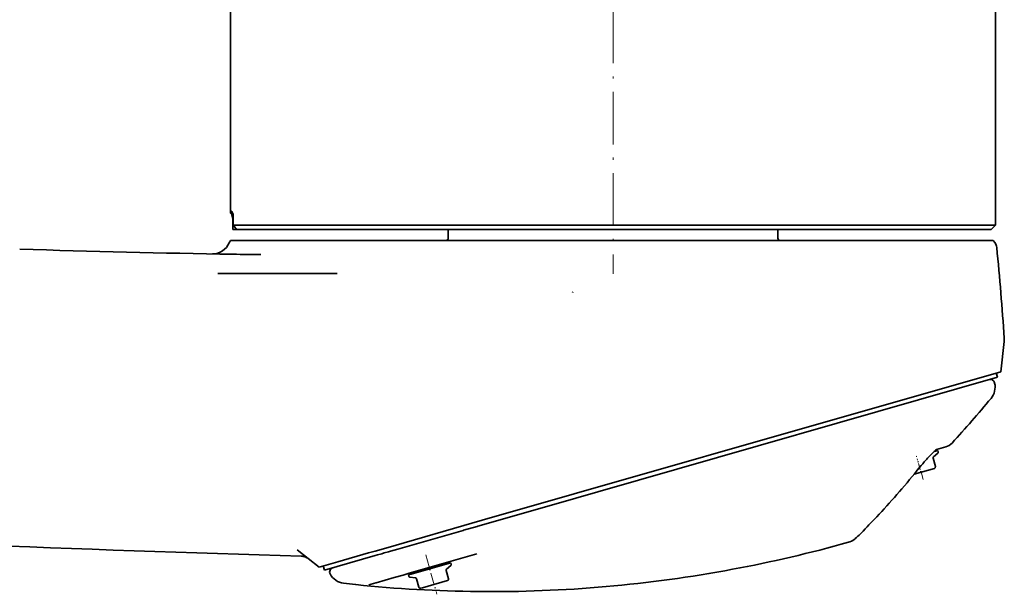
# Model space of a CAD drawing. Extents: x -672 to 7836, y -4841 to 1047.
# Tile 4 of 80: x -135 to 89, y -3806 to -3675. Entities that reach past the tile are written whole.
import ezdxf

# ---------------------------------------------------------------- set-up
doc = ezdxf.new("R2010")
doc.units = 0
doc.linetypes.add('DASHDOT', pattern=[18.5, 12, -3, 0.5, -3])

msp = doc.modelspace()

# ---------------------------------------------------------------- linework, layer by layer
at = {"color": 7, "linetype": 'DASHDOT', "lineweight": 13}
msp.add_line((0, -3636.160156), (0, -3733.076904), dxfattribs=at)
at = {"color": 7, "lineweight": 35}
for p, q in [((-87, -3644.236572), (-87, -3719.317871)), ((87, -3722), (87, -3644.236572)), ((-86.998909, -3719.317871), (-87, -3719.317871)), ((-86.5, -3719.499756), (-87, -3719.317871)), ((-86.998909, -3719.317871), (-86.499641, -3719.499756)), ((-86.5, -3719.499756), (-86.5, -3723)), ((-86.499641, -3719.499756), (-86.499641, -3723)), ((-86.499641, -3719.499756), (-86.404945, -3719.499756)), ((-86.4049, -3719.499756), (-86.4049, -3722)), ((-86.4049, -3722), (0, -3722)), ((0, -3722), (87, -3722)), ((86, -3723), (87, -3722)), ((-85.625389, -3723), (-86.499641, -3723)), ((0, -3723), (-85.625511, -3723)), ((-37.5, -3723), (-37.5, -3725)), ((86, -3723), (0, -3723)), ((37.5, -3723), (37.5, -3725)), ((-86.993835, -3725.5), (-81.970505, -3725.5)), ((-81.970581, -3725.5), (-75.572906, -3725.5)), ((-73.805557, -3725.5), (-75.573074, -3725.5)), ((-72.577446, -3725.5), (-73.806168, -3725.5)), ((-72.577332, -3725.5), (-58.684914, -3725.5)), ((-58.684837, -3725.5), (0.034296, -3725.5)), ((0.034297, -3725.5), (86.472694, -3725.5)), ((-88.034271, -3733), (-89.867775, -3733)), ((-87.578438, -3733), (-88.034271, -3733)), ((-83.585236, -3733), (-87.57843, -3733)), ((-82.928581, -3733), (-83.585236, -3733)), ((-74.03936, -3733), (-82.928581, -3733)), ((-69.179253, -3733), (-74.03936, -3733)), ((-63.977242, -3733), (-69.179253, -3733)), ((-63.977245, -3733), (-63.000431, -3733)), ((-63.000401, -3733), (-62.792316, -3733)), ((-9.220898, -3737.370605), (-9.174441, -3737.174561)), ((88.958397, -3748.44873), (88.172112, -3755.353027)), ((88.172112, -3755.353027), (51.34877, -3765.911865)), ((87.443733, -3756.602051), (87.168098, -3755.640869)), ((-3.489302, -3782.676758), (87.443733, -3756.602051)), ((86.790062, -3757.971191), (86.771217, -3757.889648)), ((50.516781, -3766.150391), (-8.860401, -3783.176514)), ((50.517063, -3766.150391), (51.348969, -3765.911865)), ((73.838081, -3773.299072), (72.99324, -3773.541504)), ((73.357452, -3773.437012), (73.307114, -3773.261475)), ((73.542366, -3773.071777), (75.705795, -3772.451416)), ((73.923218, -3773.595947), (73.838081, -3773.299072)), ((73.319572, -3776.932861), (72.779488, -3775.049316)), ((72.871048, -3774.740234), (73.831657, -3773.905029)), ((73.079605, -3777.365723), (68.467003, -3778.688477)), ((-29.745687, -3789.165283), (-8.860401, -3783.176514)), ((-13.498267, -3785.546631), (-3.489302, -3782.676758)), ((-30.79575, -3790.506836), (-13.498267, -3785.546631)), ((-51.725311, -3795.467773), (-29.745687, -3789.165283)), ((-48.935093, -3795.708008), (-34.07909, -3791.448242)), ((-34.07909, -3791.448242), (-34.046757, -3791.438965)), ((-34.046757, -3791.438965), (-30.904869, -3790.538086)), ((-30.904869, -3790.538086), (-30.79575, -3790.506836)), ((-71.826416, -3795.912598), (-71.82547, -3795.91333)), ((-66.846008, -3799.803711), (-71.824966, -3795.913574)), ((-54.141167, -3796.160645), (-51.725311, -3795.467773)), ((-50.631252, -3796.194336), (-48.935093, -3795.708008)), ((-65.655533, -3800.502686), (-54.145706, -3797.202148)), ((-62.631981, -3798.595215), (-55.603889, -3796.580078)), ((-55.603882, -3796.580078), (-54.141167, -3796.160645)), ((-54.145706, -3797.202148), (-53.552998, -3797.032227)), ((-53.552998, -3797.032227), (-52.608635, -3796.761475)), ((-52.608635, -3796.761475), (-52.031025, -3796.595703)), ((-52.031029, -3796.595703), (-51.097725, -3796.328125)), ((-51.097725, -3796.328125), (-50.631252, -3796.194336)), ((-30.96703, -3796.797607), (-43.743851, -3800.461426)), ((-66.846008, -3799.803711), (-62.631981, -3798.595215)), ((-65.660561, -3800.503906), (-65.936195, -3799.542725)), ((-36.918945, -3798.816406), (-45.943188, -3801.404053)), ((-37.885983, -3800.257568), (-36.925369, -3799.422363)), ((-37.399578, -3798.954102), (-37.482269, -3798.665771)), ((-36.833809, -3799.113281), (-36.918945, -3798.816406)), ((-65.660561, -3800.503906), (-65.655556, -3800.502686)), ((-53.92205, -3803.379883), (-49.781376, -3802.192627)), ((-47.754295, -3801.611328), (-49.781376, -3802.192627)), ((-46.617916, -3801.2854), (-47.754303, -3801.611328)), ((-45.326416, -3800.915039), (-46.617924, -3801.2854)), ((-45.943188, -3801.404053), (-46.531563, -3801.572754)), ((-46.446423, -3801.869629), (-46.531563, -3801.572754)), ((-44.947823, -3802.282471), (-46.204975, -3802.083252)), ((-46.05093, -3801.435059), (-46.133621, -3801.146484)), ((-43.743855, -3800.461426), (-45.326412, -3800.915039)), ((-44.166286, -3804.379639), (-44.706375, -3802.496094)), ((-37.437454, -3802.450195), (-37.977543, -3800.56665)), ((-58.532192, -3803.806152), (-58.585686, -3803.800781)), ((-53.956024, -3803.389648), (-55.526279, -3803.839844)), ((-53.92205, -3803.379883), (-53.956913, -3803.389893)), ((-43.362694, -3804.513184), (-43.733372, -3804.619629)), ((-37.677422, -3802.883057), (-43.362694, -3804.513184))]:
    msp.add_line(p, q, dxfattribs=at)
at = {"color": 7, "linetype": 'DASHDOT', "lineweight": 13, "ltscale": 0.00548}
msp.add_line((69.036804, -3774.694824), (68.976402, -3774.484131), dxfattribs=at)
at = {"color": 7, "linetype": 'DASHDOT', "lineweight": 13, "ltscale": 0.121345}
msp.add_line((70.513565, -3779.844971), (69.175682, -3775.179199), dxfattribs=at)
at = {"color": 7, "linetype": 'DASHDOT', "lineweight": 13, "ltscale": 0.232633}
msp.add_line((-42.624622, -3797.058105), (-40.059708, -3806.00293), dxfattribs=at)
at = {"color": 7, "lineweight": 35}
for points in [[(-86.871277, -3718.774414), (-86.879898, -3718.772217), (-86.89621, -3718.773926), (-86.903931, -3718.777588), (-86.918587, -3718.79126), (-86.928879, -3718.806885), (-86.93866, -3718.827393), (-86.948051, -3718.853271), (-86.95694, -3718.884766), (-86.972977, -3718.966309), (-86.986359, -3719.077637), (-86.994041, -3719.184814), (-86.998909, -3719.317871)], [(-86.74955, -3718.938477), (-86.774658, -3718.891113), (-86.797409, -3718.852539), (-86.81813, -3718.822266), (-86.837189, -3718.799316), (-86.854851, -3718.783691), (-86.871277, -3718.774414)], [(69.201233, -3777.787598), (69.635101, -3777.255615), (70.10022, -3776.694824), (70.430649, -3776.302734), (70.781189, -3775.893799), (71.153595, -3775.467529), (71.3489, -3775.247803), (71.550575, -3775.023926), (71.758835, -3774.796387), (71.969315, -3774.570313), (72.161789, -3774.367188), (72.355965, -3774.16626), (72.548584, -3773.971436), (72.739204, -3773.783691), (72.977264, -3773.556885), (73.180367, -3773.371826), (73.347809, -3773.226807), (73.478371, -3773.119873), (73.574203, -3773.046387), (73.648193, -3772.994629)], [(-70.962372, -3797.328125), (-70.809616, -3797.338379), (-70.733406, -3797.344971), (-70.619499, -3797.358154), (-70.50563, -3797.376465), (-70.392563, -3797.399902), (-70.280434, -3797.427734), (-70.169487, -3797.459473), (-70.059845, -3797.495117), (-69.951767, -3797.534912), (-69.874191, -3797.566895), (-69.797493, -3797.601074), (-69.646347, -3797.673828), (-69.54821, -3797.724854), (-69.451439, -3797.77832), (-69.391533, -3797.813232), (-69.387375, -3797.81543)]]:
    msp.add_lwpolyline(points, dxfattribs=at)
for centre, radius, start, end in [((-71.02079, -3716.548828), 16.021274, 190.234241, 194.927565), ((-82.874374, -3716.941162), 4.35991, 207.267818, 215.931544), ((-43.529934, -3689.388916), 53.86782, 217.256928, 218.605508), ((-91.049484, -3724.55127), 4.004766, 269.005768, 338.383828), ((-38, -3725), 0.5, 269.999997, 360), ((38, -3725), 0.5, 180.000005, 269.999997), ((-39.155075, -728.992188), 3000.013474, 268.169841, 269.096965), ((-39.155636, -729.021729), 2999.9837, 269.096965, 269.217852), ((-762.237488, -3807.513184), 853.309519, 4.018421, 5.405832), ((84.984085, -3747.996094), 4, 353.502874, 4.018688), ((85.796844, -3758.114746), 1, 13.000001, 106.000001), ((82.892586, -3758.871094), 4, 320.159059, 12.999998), ((-144.330734, -3569.276611), 299.933273, 317.582169, 320.158485), ((74.878883, -3769.567627), 3, 286.000002, 317.582647), ((73.067863, -3774.966553), 0.3, 130.999996, 196), ((73.634842, -3773.678711), 0.3, 310.999997, 16), ((72.983131, -3777.029297), 0.35, 286.000002, 16), ((414.591583, -4126.09668), 489.727205, 136.396241, 136.995959), ((414.476379, -4125.98877), 489.569206, 136.396105, 136.995741), ((102.796936, 2200.155273), 6000, 266.888614, 268.340487), ((52.435154, -3790.321289), 4.000043, 285.717991, 306.70859), ((52.435173, -3790.321289), 4, 306.708672, 311.677914), ((-144.058258, -3569.610596), 299.504343, 311.677925, 311.97821), ((54.258049, -3790.031738), 3, 311.978204, 319.607819), ((-27.85746, -3505.031738), 300.373022, 280.560761, 285.718851), ((-63.464111, -3800.914551), 1, 106.000001, 207.738609), ((-37.689163, -3800.483887), 0.3, 130.999996, 196), ((-37.122185, -3799.196045), 0.3, 310.999997, 16), ((-27.752207, -3505.389648), 300.001623, 269.449682, 280.550222), ((-60.808865, -3799.518311), 4, 207.74018, 262.948667), ((-46.158047, -3801.787109), 0.3, 196, 261.000001), ((-44.994751, -3802.578613), 0.3, 16, 80.999999), ((-37.773895, -3802.546631), 0.35, 286.000002, 16), ((-41.071449, -3639.966797), 164.767501, 262.948018, 263.898118), ((-27.751709, -3505.699219), 299.692081, 264.10329, 269.445803), ((-43.829842, -3804.282959), 0.35, 196, 286.000002)]:
    msp.add_arc(centre, radius, start, end, dxfattribs=at)
for centre, major_axis, ratio, start_param, end_param in [((-85.273247, -3725.047363), (2.058588, 1.398438), 0.32228, 2.3105421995, 2.6987347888), ((84.914871, -3725.719238), (2.203748, -2.005127), 0.431571, 0.4429110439, 1.2268092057), ((69.864876, -3737.245117), (-40.888172, -68.03418), 0.285341, 0.9070683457, 1.1128644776)]:
    msp.add_ellipse(centre, major_axis=major_axis, ratio=ratio, start_param=start_param, end_param=end_param, dxfattribs=at)

doc.saveas('drawing.dxf')
